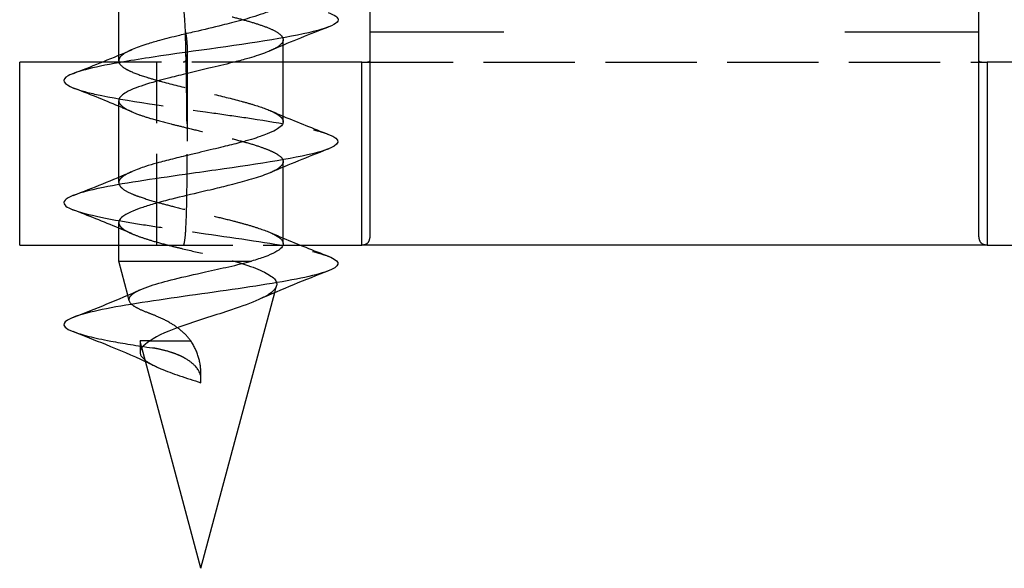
# Model space of a CAD drawing. Header units: millimetres. Extents: x -168 to 186, y -85 to 278.
# Tile 2 of 162: x -151 to -135, y -63 to -54. Entities that reach past the tile are written whole.
import ezdxf

# ---------------------------------------------------------------- set-up
doc = ezdxf.new("R2010")
doc.units = ezdxf.units.MM
doc.header["$LTSCALE"] = 10
doc.linetypes.add('ALLCAD_Strich', pattern=[0.2, 0.15, -0.05])
doc.layers.add('BESCH_KONT_sich_schn_grun_2d', color=10, linetype='Continuous')

msp = doc.modelspace()

# ---------------------------------------------------------------- linework, layer by layer
at = {"layer": 'BESCH_KONT_sich_schn_grun_2d', "linetype": 'Continuous'}
for p, q in [((-135.71, -54.558), (-135.71, -45.058)), ((-145.71, -46.36), (-145.71, -54.558)), ((-149.834, -54.943), (-149.834, -53.687)), ((-145.71, -54.558), (-145.71, -57.887)), ((-145.71, -54.558), (-143.51, -54.558)), ((-137.91, -54.558), (-135.71, -54.558)), ((-135.71, -57.887), (-135.71, -54.558)), ((-147.134, -56.033), (-147.134, -54.777)), ((-151.46, -58.058), (-151.46, -55.058)), ((-150.116, -55.058), (-151.46, -55.058)), ((-149.794, -55.058), (-149.798, -55.058)), ((-146.71, -55.058), (-147.134, -55.058)), ((-145.844, -55.058), (-146.71, -55.058)), ((-145.844, -56.14), (-145.844, -55.058)), ((-134.71, -55.058), (-135.576, -55.058)), ((-135.576, -55.058), (-135.576, -56.14)), ((-149.834, -56.943), (-149.834, -55.688)), ((-145.844, -58.058), (-145.844, -56.14)), ((-135.576, -56.14), (-135.576, -58.058)), ((-147.134, -58.033), (-147.134, -56.779)), ((-149.834, -58.322), (-149.834, -57.688)), ((-151.46, -58.058), (-149.834, -58.058)), ((-146.851, -58.058), (-146.71, -58.058)), ((-146.71, -58.058), (-145.844, -58.058)), ((-135.576, -58.058), (-145.844, -58.058)), ((-135.576, -58.058), (-134.71, -58.058)), ((-149.834, -58.322), (-147.655, -58.322)), ((-149.685, -58.879), (-149.834, -58.322)), ((-148.484, -63.36), (-147.272, -58.836)), ((-148.484, -63.36), (-149.454, -59.739))]:
    msp.add_line(p, q, dxfattribs=at)
at = {"layer": 'BESCH_KONT_sich_schn_grun_2d', "linetype": 'ALLCAD_Strich'}
for p, q in [((-147.134, -54.777), (-147.134, -54.689)), ((-149.834, -55.032), (-149.834, -54.943)), ((-148.71, -54.852), (-148.71, -56.615)), ((-149.798, -55.058), (-150.116, -55.058)), ((-149.46, -55.058), (-149.794, -55.058)), ((-147.134, -55.058), (-149.46, -55.058)), ((-149.21, -58.058), (-149.21, -55.058)), ((-145.844, -55.058), (-135.576, -55.058)), ((-147.134, -56.779), (-147.134, -56.687)), ((-149.834, -57.032), (-149.834, -56.943)), ((-149.834, -58.058), (-149.46, -58.058)), ((-149.46, -58.058), (-146.851, -58.058)), ((-147.272, -58.836), (-147.243, -58.727)), ((-149.66, -58.97), (-149.685, -58.879)), ((-149.316, -59.628), (-149.484, -59.628)), ((-149.454, -59.739), (-149.484, -59.628)), ((-149.484, -59.628), (-149.484, -59.815)), ((-149.316, -59.628), (-148.65, -59.628)), ((-148.484, -60.315), (-148.484, -60.163))]:
    msp.add_line(p, q, dxfattribs=at)
msp.add_arc((-166.21, -55.558), 17.5, 3.2758, 13.7291, dxfattribs=at)
for points, knots in [([(-149.834, -53.687), (-149.834, -53.693), (-149.833, -53.698), (-149.827, -53.727), (-149.812, -53.75), (-149.763, -53.795), (-149.729, -53.816), (-149.628, -53.869), (-149.551, -53.899), (-149.377, -53.958), (-149.284, -53.986), (-149.099, -54.038), (-149.011, -54.061), (-148.82, -54.109), (-148.718, -54.133), (-148.485, -54.187), (-148.356, -54.217), (-148.133, -54.271), (-148.039, -54.294), (-147.861, -54.34), (-147.777, -54.363), (-147.62, -54.409), (-147.546, -54.432), (-147.407, -54.48), (-147.343, -54.506), (-147.236, -54.56), (-147.194, -54.588), (-147.146, -54.64), (-147.135, -54.663), (-147.134, -54.702), (-147.138, -54.718), (-147.172, -54.773), (-147.227, -54.812), (-147.323, -54.858), (-147.337, -54.864), (-147.351, -54.87)], [2.7621635, 2.7621635, 2.7621635, 2.7621635, 2.7691693, 2.7691693, 2.7990717, 2.7990717, 2.8274727, 2.8274727, 2.8681354, 2.8681354, 2.904996, 2.904996, 2.9348622, 2.9348622, 2.9670566, 2.9670566, 3.0067861, 3.0067861, 3.0371161, 3.0371161, 3.0666025, 3.0666025, 3.0968925, 3.0968925, 3.1308727, 3.1308727, 3.1674779, 3.1674779, 3.1978762, 3.1978762, 3.2184161, 3.2184161, 3.2705887, 3.2705887, 3.2786403, 3.2786403, 3.2786403, 3.2786403]), ([(-148.739, -54.558), (-148.737, -54.567), (-148.735, -54.576), (-148.734, -54.585), (-148.732, -54.594), (-148.731, -54.603), (-148.73, -54.612), (-148.728, -54.621), (-148.727, -54.63), (-148.726, -54.639), (-148.724, -54.648), (-148.723, -54.657), (-148.722, -54.666), (-148.721, -54.674), (-148.72, -54.683), (-148.719, -54.692), (-148.718, -54.701), (-148.717, -54.709), (-148.717, -54.718), (-148.716, -54.726), (-148.715, -54.735), (-148.714, -54.743), (-148.714, -54.752), (-148.713, -54.76), (-148.713, -54.768), (-148.712, -54.776), (-148.712, -54.784), (-148.711, -54.792), (-148.711, -54.8), (-148.711, -54.808), (-148.711, -54.816), (-148.71, -54.824), (-148.71, -54.831), (-148.71, -54.839), (-148.71, -54.846), (-148.71, -54.854), (-148.71, -54.861), (-148.71, -54.868), (-148.71, -54.875), (-148.71, -54.882), (-148.711, -54.889), (-148.711, -54.895), (-148.711, -54.902), (-148.712, -54.909), (-148.712, -54.915), (-148.712, -54.921), (-148.713, -54.928), (-148.714, -54.934), (-148.714, -54.939), (-148.715, -54.945), (-148.715, -54.951), (-148.716, -54.956), (-148.717, -54.962), (-148.718, -54.967), (-148.719, -54.972), (-148.72, -54.977), (-148.721, -54.982), (-148.722, -54.987), (-148.723, -54.991), (-148.724, -54.996), (-148.725, -55), (-148.726, -55.004), (-148.727, -55.007), (-148.728, -55.011), (-148.73, -55.015), (-148.731, -55.019), (-148.733, -55.023), (-148.735, -55.026), (-148.736, -55.029), (-148.738, -55.032), (-148.739, -55.035), (-148.741, -55.038), (-148.743, -55.04), (-148.744, -55.042), (-148.746, -55.044), (-148.748, -55.046), (-148.75, -55.048), (-148.752, -55.05), (-148.754, -55.052), (-148.756, -55.053), (-148.758, -55.054), (-148.76, -55.055), (-148.763, -55.056), (-148.765, -55.057), (-148.767, -55.057), (-148.77, -55.058), (-148.772, -55.058), (-148.774, -55.058)], [0, 0, 0, 0, 0.00274902, 0.00274902, 0.00274902, 0.00550251, 0.00550251, 0.00550251, 0.00825741, 0.00825741, 0.00825741, 0.01101067, 0.01101067, 0.01101067, 0.01375924, 0.01375924, 0.01375924, 0.01650014, 0.01650014, 0.01650014, 0.01923046, 0.01923046, 0.01923046, 0.02195609, 0.02195609, 0.02195609, 0.02468587, 0.02468587, 0.02468587, 0.02741795, 0.02741795, 0.02741795, 0.0301504, 0.0301504, 0.0301504, 0.03288131, 0.03288131, 0.03288131, 0.03560877, 0.03560877, 0.03560877, 0.038281, 0.038281, 0.038281, 0.04105466, 0.04105466, 0.04105466, 0.04378649, 0.04378649, 0.04378649, 0.04652448, 0.04652448, 0.04652448, 0.04926673, 0.04926673, 0.04926673, 0.05201126, 0.05201126, 0.05201126, 0.05475613, 0.05475613, 0.05475613, 0.05719251, 0.05719251, 0.05719251, 0.06024756, 0.06024756, 0.06024756, 0.06300409, 0.06300409, 0.06300409, 0.06576708, 0.06576708, 0.06576708, 0.0683752, 0.0683752, 0.0683752, 0.07131262, 0.07131262, 0.07131262, 0.07410265, 0.07410265, 0.07410265, 0.07689803, 0.07689803, 0.07689803, 0.07969202, 0.07969202, 0.07969202, 0.07969202]), ([(-148.774, -58.058), (-148.765, -58.058), (-148.757, -58.035), (-148.743, -57.944), (-148.737, -57.876), (-148.721, -57.612), (-148.715, -57.356), (-148.709, -56.712), (-148.71, -56.33), (-148.716, -55.696), (-148.719, -55.475), (-148.728, -55.021), (-148.733, -54.79), (-148.739, -54.558)], [0, 0, 0, 0, 0.069407, 0.069407, 0.1388309, 0.1388309, 0.275437, 0.275437, 0.4120587, 0.4120587, 0.4815301, 0.4815301, 0.550991, 0.550991, 0.550991, 0.550991]), ([(-149.619, -54.851), (-149.68, -54.877), (-149.728, -54.903), (-149.793, -54.95), (-149.813, -54.972), (-149.835, -55.016), (-149.837, -55.038), (-149.818, -55.091), (-149.788, -55.122), (-149.711, -55.172), (-149.673, -55.191), (-149.554, -55.244), (-149.46, -55.277), (-149.278, -55.333), (-149.199, -55.355), (-148.955, -55.421), (-148.778, -55.463), (-148.507, -55.527), (-148.417, -55.548), (-148.151, -55.612), (-147.978, -55.654), (-147.745, -55.717), (-147.672, -55.738), (-147.473, -55.799), (-147.364, -55.839), (-147.256, -55.895), (-147.232, -55.91), (-147.189, -55.94), (-147.171, -55.956), (-147.142, -55.993), (-147.134, -56.013), (-147.134, -56.033)], [-1.5156612, -1.5156612, -1.5156612, -1.5156612, -1.4813624, -1.4813624, -1.452858, -1.452858, -1.4241137, -1.4241137, -1.3842513, -1.3842513, -1.3586997, -1.3586997, -1.314729, -1.314729, -1.2855771, -1.2855771, -1.2293194, -1.2293194, -1.201742, -1.201742, -1.1464384, -1.1464384, -1.1190138, -1.1190138, -1.0655238, -1.0655238, -1.0466188, -1.0466188, -1.0259137, -1.0259137, -0.9993076, -0.9993076, -0.9993076, -0.9993076]), ([(-150.575, -55.48), (-150.485, -55.515), (-149.993, -55.651), (-148.801, -55.814), (-147.388, -56.017), (-146.704, -56.134), (-146.429, -56.225), (-146.391, -56.24)], [28.649719, 28.649719, 28.649719, 28.649719, 28.979261, 29.938794, 30.178677, 30.898327, 31.039394, 31.039394, 31.039394, 31.039394]), ([(-149.834, -55.688), (-149.834, -55.71), (-149.824, -55.731), (-149.782, -55.779), (-149.747, -55.804), (-149.65, -55.858), (-149.587, -55.886), (-149.448, -55.936), (-149.377, -55.959), (-149.199, -56.011), (-149.09, -56.04), (-148.899, -56.088), (-148.822, -56.107), (-148.641, -56.151), (-148.537, -56.176), (-148.366, -56.216), (-148.3, -56.232), (-148.139, -56.27), (-148.045, -56.293), (-147.858, -56.341), (-147.765, -56.365), (-147.599, -56.414), (-147.525, -56.438), (-147.404, -56.483), (-147.354, -56.503), (-147.268, -56.544), (-147.231, -56.565), (-147.165, -56.613), (-147.143, -56.641), (-147.131, -56.693), (-147.136, -56.717), (-147.174, -56.771), (-147.213, -56.802), (-147.293, -56.845), (-147.319, -56.858), (-147.349, -56.871)], [3.6354052, 3.6354052, 3.6354052, 3.6354052, 3.6643632, 3.6643632, 3.6978373, 3.6978373, 3.7334691, 3.7334691, 3.7636974, 3.7636974, 3.8021058, 3.8021058, 3.8268543, 3.8268543, 3.858983, 3.858983, 3.8794814, 3.8794814, 3.9095347, 3.9095347, 3.9423825, 3.9423825, 3.9733401, 3.9733401, 3.9998488, 3.9998488, 4.0271926, 4.0271926, 4.064239, 4.064239, 4.0952365, 4.0952365, 4.1345893, 4.1345893, 4.1514387, 4.1514387, 4.1514387, 4.1514387]), ([(-149.614, -56.849), (-149.669, -56.873), (-149.715, -56.897), (-149.779, -56.94), (-149.8, -56.959), (-149.834, -57.005), (-149.839, -57.032), (-149.822, -57.079), (-149.807, -57.1), (-149.749, -57.15), (-149.697, -57.181), (-149.586, -57.23), (-149.538, -57.249), (-149.397, -57.297), (-149.298, -57.327), (-149.109, -57.379), (-149.025, -57.402), (-148.828, -57.452), (-148.715, -57.479), (-148.482, -57.534), (-148.364, -57.561), (-148.143, -57.613), (-148.04, -57.638), (-147.872, -57.682), (-147.805, -57.7), (-147.666, -57.739), (-147.595, -57.761), (-147.401, -57.826), (-147.298, -57.868), (-147.167, -57.952), (-147.134, -57.992), (-147.134, -58.033)], [-0.6432635, -0.6432635, -0.6432635, -0.6432635, -0.6120616, -0.6120616, -0.5866827, -0.5866827, -0.550899, -0.550899, -0.5248969, -0.5248969, -0.4852962, -0.4852962, -0.4604071, -0.4604071, -0.4209352, -0.4209352, -0.3922074, -0.3922074, -0.3564424, -0.3564424, -0.3202984, -0.3202984, -0.2872375, -0.2872375, -0.2637225, -0.2637225, -0.2357601, -0.2357601, -0.1790217, -0.1790217, -0.1262245, -0.1262245, -0.1262245, -0.1262245]), ([(-150.587, -57.476), (-150.377, -57.558), (-149.822, -57.666), (-148.572, -57.85), (-147.29, -58.023), (-146.572, -58.17), (-146.388, -58.241)], [34.922526, 34.922526, 34.922526, 34.922526, 35.695992, 35.935875, 36.655525, 37.326076, 37.326076, 37.326076, 37.326076]), ([(-149.834, -57.688), (-149.834, -57.701), (-149.831, -57.714), (-149.817, -57.74), (-149.808, -57.753), (-149.78, -57.78), (-149.761, -57.795), (-149.712, -57.825), (-149.683, -57.841), (-149.601, -57.878), (-149.544, -57.901), (-149.42, -57.944), (-149.354, -57.965), (-149.197, -58.012), (-149.103, -58.037), (-148.941, -58.079), (-148.877, -58.094), (-148.671, -58.144), (-148.526, -58.177), (-148.227, -58.248), (-148.074, -58.285), (-147.932, -58.322)], [4.5085663, 4.5085663, 4.5085663, 4.5085663, 4.5256965, 4.5256965, 4.5421365, 4.5421365, 4.5614883, 4.5614883, 4.5820758, 4.5820758, 4.6115095, 4.6115095, 4.6387777, 4.6387777, 4.6718745, 4.6718745, 4.6928144, 4.6928144, 4.7372114, 4.7372114, 4.7854258, 4.7854258, 4.7854258, 4.7854258]), ([(-147.932, -58.322), (-147.89, -58.334), (-147.849, -58.347), (-147.81, -58.359), (-147.551, -58.442), (-147.356, -58.526), (-147.278, -58.613), (-147.204, -58.696), (-147.237, -58.78), (-147.373, -58.867), (-147.417, -58.895), (-147.471, -58.923), (-147.534, -58.951)], [0.0000032, 0.0000032, 0.0000032, 0.0000032, 0.0147714, 0.0147714, 0.0147714, 0.1127715, 0.1127715, 0.1127715, 0.2061681, 0.2061681, 0.2061681, 0.2362405, 0.2362405, 0.2362405, 0.2362405]), ([(-149.362, -59.165), (-149.429, -59.14), (-149.486, -59.114), (-149.577, -59.065), (-149.611, -59.041), (-149.669, -58.977), (-149.673, -58.937), (-149.63, -58.879), (-149.608, -58.86), (-149.552, -58.824), (-149.519, -58.807), (-149.48, -58.789)], [0.0000012, 0.0000012, 0.0000012, 0.0000012, 0.0306022, 0.0306022, 0.0606487, 0.0606487, 0.1101675, 0.1101675, 0.134601, 0.134601, 0.157019, 0.157019, 0.157019, 0.157019]), ([(-148.65, -59.628), (-148.696, -59.567), (-148.748, -59.511), (-148.868, -59.41), (-148.933, -59.366), (-149.07, -59.288), (-149.14, -59.255), (-149.262, -59.203), (-149.314, -59.183), (-149.362, -59.165)], [0.00012085, 0.00012085, 0.00012085, 0.00012085, 0.02309695, 0.02309695, 0.0468664, 0.0468664, 0.07233695, 0.07233695, 0.09393719, 0.09393719, 0.09393719, 0.09393719]), ([(-150.583, -59.477), (-150.451, -59.529), (-150.082, -59.618), (-149.531, -59.707), (-149.281, -59.745)], [41.2087384, 41.2087384, 41.2087384, 41.2087384, 41.6930731, 42.0492695, 42.0492695, 42.0492695, 42.0492695]), ([(-148.484, -60.163), (-148.484, -60.068), (-148.5, -59.973), (-148.557, -59.793), (-148.598, -59.707), (-148.65, -59.628)], [0, 0, 0, 0, 0.02845751, 0.02845751, 0.05691022, 0.05691022, 0.05691022, 0.05691022]), ([(-148.484, -60.244), (-148.484, -60.173), (-148.522, -60.1), (-148.587, -60.034), (-148.624, -59.997), (-148.671, -59.959), (-148.731, -59.923), (-148.748, -59.914), (-148.765, -59.904), (-148.784, -59.894), (-148.812, -59.88), (-148.842, -59.866), (-148.874, -59.853), (-148.916, -59.836), (-148.961, -59.82), (-149.008, -59.806), (-149.067, -59.788), (-149.127, -59.773), (-149.188, -59.761), (-149.206, -59.758), (-149.224, -59.754), (-149.242, -59.751), (-149.25, -59.75), (-149.258, -59.749), (-149.265, -59.747), (-149.271, -59.747), (-149.276, -59.746), (-149.282, -59.745)], [-0.1461239, -0.1461239, -0.1461239, -0.1461239, -0.0932819, -0.0932819, -0.0932819, -0.0640244, -0.0640244, -0.0640244, -0.0559627, -0.0559627, -0.0559627, -0.043989, -0.043989, -0.043989, -0.0286849, -0.0286849, -0.0286849, -0.0098729, -0.0098729, -0.0098729, -0.0041715, -0.0041715, -0.0041715, -0.0017551, -0.0017551, -0.0017551, 0, 0, 0, 0]), ([(-149.398, -59.948), (-149.339, -59.994), (-149.251, -60.04), (-149.142, -60.086), (-148.962, -60.163), (-148.723, -60.239), (-148.484, -60.315)], [41.257661, 41.257661, 41.257661, 41.257661, 41.693073, 41.693073, 41.693073, 42.411501, 42.411501, 42.411501, 42.411501])]:
    msp.add_open_spline(points, degree=3, knots=knots, dxfattribs=at)
at = {"layer": 'BESCH_KONT_sich_schn_grun_2d', "linetype": 'Continuous'}
for points, knots in [([(-147.134, -54.033), (-147.134, -54.06), (-147.149, -54.087), (-147.204, -54.138), (-147.24, -54.162), (-147.336, -54.211), (-147.397, -54.237), (-147.522, -54.281), (-147.581, -54.3), (-147.748, -54.35), (-147.862, -54.38), (-148.033, -54.424), (-148.083, -54.437), (-148.283, -54.486), (-148.436, -54.522), (-148.674, -54.578), (-148.757, -54.597), (-148.952, -54.645), (-149.062, -54.672), (-149.236, -54.72), (-149.306, -54.74), (-149.463, -54.79), (-149.545, -54.819), (-149.615, -54.849), (-149.617, -54.85), (-149.619, -54.851)], [-1.8730071, -1.8730071, -1.8730071, -1.8730071, -1.8371123, -1.8371123, -1.8063876, -1.8063876, -1.7729565, -1.7729565, -1.7478294, -1.7478294, -1.7073965, -1.7073965, -1.6909926, -1.6909926, -1.6437002, -1.6437002, -1.6176018, -1.6176018, -1.581278, -1.581278, -1.5551254, -1.5551254, -1.5169037, -1.5169037, -1.5156612, -1.5156612, -1.5156612, -1.5156612]), ([(-146.393, -54.241), (-146.286, -54.281), (-146.084, -54.424), (-146.997, -54.668), (-148.797, -54.897), (-150.081, -55.101), (-150.825, -55.27), (-150.745, -55.413), (-150.575, -55.48)], [24.757545, 24.757545, 24.757545, 24.757545, 25.141129, 26.100662, 27.060195, 27.300078, 28.019728, 28.649719, 28.649719, 28.649719, 28.649719]), ([(-147.351, -54.87), (-147.378, -54.882), (-147.408, -54.894), (-147.525, -54.938), (-147.624, -54.97), (-147.807, -55.022), (-147.885, -55.042), (-148.089, -55.094), (-148.219, -55.125), (-148.469, -55.184), (-148.587, -55.211), (-148.803, -55.264), (-148.902, -55.288), (-149.056, -55.328), (-149.114, -55.343), (-149.316, -55.398), (-149.445, -55.437), (-149.615, -55.502), (-149.67, -55.527), (-149.745, -55.571), (-149.771, -55.589), (-149.814, -55.629), (-149.828, -55.651), (-149.834, -55.678), (-149.834, -55.683), (-149.834, -55.688)], [3.2786403, 3.2786403, 3.2786403, 3.2786403, 3.2942703, 3.2942703, 3.3352579, 3.3352579, 3.3622897, 3.3622897, 3.4034333, 3.4034333, 3.4396968, 3.4396968, 3.4711572, 3.4711572, 3.4911933, 3.4911933, 3.5435001, 3.5435001, 3.5763682, 3.5763682, 3.5999879, 3.5999879, 3.6289163, 3.6289163, 3.6354052, 3.6354052, 3.6354052, 3.6354052]), ([(-145.844, -55.058), (-145.841, -55.058), (-145.838, -55.058), (-145.835, -55.058), (-145.83, -55.058), (-145.824, -55.058), (-145.818, -55.058), (-145.813, -55.058), (-145.808, -55.058), (-145.802, -55.058), (-145.798, -55.057), (-145.793, -55.057), (-145.788, -55.057), (-145.783, -55.057), (-145.779, -55.056), (-145.774, -55.056), (-145.77, -55.056), (-145.766, -55.055), (-145.762, -55.055), (-145.759, -55.055), (-145.755, -55.054), (-145.751, -55.054), (-145.748, -55.053), (-145.745, -55.053), (-145.742, -55.052), (-145.739, -55.052), (-145.736, -55.051), (-145.733, -55.05), (-145.731, -55.05), (-145.728, -55.049), (-145.726, -55.048), (-145.724, -55.047), (-145.722, -55.047), (-145.72, -55.046), (-145.719, -55.045), (-145.717, -55.044), (-145.716, -55.043), (-145.715, -55.042), (-145.713, -55.041), (-145.713, -55.04), (-145.712, -55.039), (-145.711, -55.038), (-145.711, -55.037), (-145.71, -55.036), (-145.71, -55.035), (-145.71, -55.034)], [0, 0, 0, 0, 0.00091331, 0.00091331, 0.00091331, 0.0023809, 0.0023809, 0.0023809, 0.00359757, 0.00359757, 0.00359757, 0.00466962, 0.00466962, 0.00466962, 0.00564471, 0.00564471, 0.00564471, 0.00654892, 0.00654892, 0.00654892, 0.0073983, 0.0073983, 0.0073983, 0.00815231, 0.00815231, 0.00815231, 0.00896857, 0.00896857, 0.00896857, 0.00969749, 0.00969749, 0.00969749, 0.01039556, 0.01039556, 0.01039556, 0.011077, 0.011077, 0.011077, 0.0118083, 0.0118083, 0.0118083, 0.01262084, 0.01262084, 0.01262084, 0.01355759, 0.01355759, 0.01355759, 0.01355759]), ([(-135.71, -55.034), (-135.71, -55.035), (-135.71, -55.036), (-135.709, -55.037), (-135.709, -55.038), (-135.708, -55.039), (-135.707, -55.04), (-135.707, -55.041), (-135.705, -55.042), (-135.704, -55.043), (-135.703, -55.044), (-135.701, -55.045), (-135.7, -55.046), (-135.698, -55.047), (-135.696, -55.047), (-135.694, -55.048), (-135.692, -55.049), (-135.689, -55.05), (-135.687, -55.05), (-135.684, -55.051), (-135.681, -55.051), (-135.678, -55.052), (-135.675, -55.053), (-135.672, -55.053), (-135.669, -55.054), (-135.665, -55.054), (-135.661, -55.055), (-135.658, -55.055), (-135.654, -55.055), (-135.65, -55.056), (-135.646, -55.056), (-135.641, -55.056), (-135.637, -55.057), (-135.632, -55.057), (-135.627, -55.057), (-135.622, -55.057), (-135.618, -55.058), (-135.612, -55.058), (-135.607, -55.058), (-135.602, -55.058), (-135.596, -55.058), (-135.59, -55.058), (-135.585, -55.058), (-135.582, -55.058), (-135.579, -55.058), (-135.576, -55.058)], [0, 0, 0, 0, 0.00103676, 0.00103676, 0.00103676, 0.00193389, 0.00193389, 0.00193389, 0.00274016, 0.00274016, 0.00274016, 0.00350216, 0.00350216, 0.00350216, 0.0042906, 0.0042906, 0.0042906, 0.00511376, 0.00511376, 0.00511376, 0.00597758, 0.00597758, 0.00597758, 0.00688657, 0.00688657, 0.00688657, 0.00784545, 0.00784545, 0.00784545, 0.00886623, 0.00886623, 0.00886623, 0.00996702, 0.00996702, 0.00996702, 0.01117728, 0.01117728, 0.01117728, 0.01255079, 0.01255079, 0.01255079, 0.01420759, 0.01420759, 0.01420759, 0.01523865, 0.01523865, 0.01523865, 0.01523865]), ([(-147.134, -56.033), (-147.134, -56.035), (-147.134, -56.037), (-147.136, -56.059), (-147.145, -56.079), (-147.184, -56.123), (-147.216, -56.146), (-147.296, -56.191), (-147.342, -56.212), (-147.467, -56.263), (-147.555, -56.293), (-147.713, -56.34), (-147.777, -56.358), (-147.933, -56.399), (-148.026, -56.422), (-148.175, -56.458), (-148.23, -56.472), (-148.345, -56.499), (-148.406, -56.514), (-148.534, -56.545), (-148.601, -56.561), (-148.764, -56.6), (-148.858, -56.622), (-149.039, -56.667), (-149.126, -56.69), (-149.273, -56.731), (-149.335, -56.749), (-149.431, -56.779), (-149.467, -56.792), (-149.542, -56.819), (-149.58, -56.834), (-149.614, -56.849)], [-0.9993076, -0.9993076, -0.9993076, -0.9993076, -0.9969361, -0.9969361, -0.970349, -0.970349, -0.9390856, -0.9390856, -0.9116658, -0.9116658, -0.8732124, -0.8732124, -0.8496247, -0.8496247, -0.8188546, -0.8188546, -0.8016824, -0.8016824, -0.7828195, -0.7828195, -0.7621698, -0.7621698, -0.7322377, -0.7322377, -0.702607, -0.702607, -0.6785392, -0.6785392, -0.6627465, -0.6627465, -0.6432635, -0.6432635, -0.6432635, -0.6432635]), ([(-146.391, -56.24), (-146.17, -56.327), (-146.205, -56.516), (-147.557, -56.73), (-149.005, -56.934), (-150.408, -57.137), (-150.875, -57.335), (-150.638, -57.457), (-150.587, -57.476)], [31.039394, 31.039394, 31.039394, 31.039394, 31.85786, 32.817393, 33.057276, 33.776926, 34.736459, 34.922526, 34.922526, 34.922526, 34.922526]), ([(-147.349, -56.871), (-147.368, -56.879), (-147.387, -56.887), (-147.49, -56.926), (-147.587, -56.957), (-147.793, -57.017), (-147.898, -57.045), (-148.1, -57.096), (-148.194, -57.119), (-148.349, -57.157), (-148.41, -57.171), (-148.638, -57.224), (-148.805, -57.263), (-149.057, -57.326), (-149.148, -57.351), (-149.306, -57.396), (-149.375, -57.417), (-149.5, -57.459), (-149.555, -57.479), (-149.673, -57.528), (-149.727, -57.557), (-149.796, -57.608), (-149.816, -57.63), (-149.831, -57.664), (-149.834, -57.676), (-149.834, -57.688)], [4.1514387, 4.1514387, 4.1514387, 4.1514387, 4.1620573, 4.1620573, 4.2037034, 4.2037034, 4.2402678, 4.2402678, 4.2701898, 4.2701898, 4.2887722, 4.2887722, 4.3406287, 4.3406287, 4.3718995, 4.3718995, 4.3993461, 4.3993461, 4.4262152, 4.4262152, 4.4642698, 4.4642698, 4.4936162, 4.4936162, 4.5085663, 4.5085663, 4.5085663, 4.5085663]), ([(-147.134, -58.033), (-147.134, -58.034), (-147.134, -58.035), (-147.135, -58.058), (-147.145, -58.079), (-147.187, -58.126), (-147.222, -58.151), (-147.315, -58.201), (-147.37, -58.225), (-147.5, -58.273), (-147.573, -58.297), (-147.654, -58.322)], [-0.1262245, -0.1262245, -0.1262245, -0.1262245, -0.1243413, -0.1243413, -0.0967711, -0.0967711, -0.063477, -0.063477, -0.0316935, -0.0316935, -0.0000011, -0.0000011, -0.0000011, -0.0000011]), ([(-145.71, -57.887), (-145.71, -57.891), (-145.71, -57.895), (-145.71, -57.899), (-145.71, -57.903), (-145.71, -57.907), (-145.711, -57.911), (-145.711, -57.914), (-145.711, -57.918), (-145.711, -57.922), (-145.712, -57.925), (-145.712, -57.929), (-145.713, -57.932), (-145.713, -57.936), (-145.714, -57.939), (-145.714, -57.943), (-145.715, -57.946), (-145.715, -57.949), (-145.716, -57.953), (-145.717, -57.956), (-145.717, -57.959), (-145.718, -57.962), (-145.719, -57.965), (-145.72, -57.968), (-145.72, -57.971), (-145.721, -57.974), (-145.722, -57.977), (-145.723, -57.979), (-145.724, -57.982), (-145.725, -57.985), (-145.726, -57.988), (-145.727, -57.99), (-145.728, -57.993), (-145.73, -57.995), (-145.731, -57.998), (-145.732, -58), (-145.733, -58.002), (-145.735, -58.005), (-145.736, -58.007), (-145.737, -58.009), (-145.739, -58.011), (-145.74, -58.013), (-145.742, -58.015), (-145.743, -58.017), (-145.745, -58.019), (-145.746, -58.021), (-145.748, -58.023), (-145.75, -58.025), (-145.751, -58.026), (-145.753, -58.028), (-145.755, -58.03), (-145.757, -58.031), (-145.759, -58.033), (-145.76, -58.034), (-145.762, -58.036), (-145.764, -58.037), (-145.766, -58.038), (-145.768, -58.04), (-145.77, -58.041), (-145.772, -58.042), (-145.774, -58.043), (-145.777, -58.045), (-145.779, -58.046), (-145.781, -58.047), (-145.783, -58.048), (-145.786, -58.049), (-145.788, -58.049), (-145.79, -58.05), (-145.793, -58.051), (-145.795, -58.052), (-145.797, -58.053), (-145.8, -58.053), (-145.802, -58.054), (-145.805, -58.054), (-145.808, -58.055), (-145.81, -58.055), (-145.813, -58.056), (-145.816, -58.056), (-145.818, -58.057), (-145.821, -58.057), (-145.824, -58.057), (-145.826, -58.058), (-145.829, -58.058), (-145.832, -58.058), (-145.835, -58.058), (-145.838, -58.058), (-145.841, -58.058), (-145.844, -58.058)], [0, 0, 0, 0, 0.0039701, 0.0039701, 0.0039701, 0.0079389, 0.0079389, 0.0079389, 0.0119054, 0.0119054, 0.0119054, 0.0158687, 0.0158687, 0.0158687, 0.0198278, 0.0198278, 0.0198278, 0.0237819, 0.0237819, 0.0237819, 0.0277298, 0.0277298, 0.0277298, 0.0316706, 0.0316706, 0.0316706, 0.0356033, 0.0356033, 0.0356033, 0.0395268, 0.0395268, 0.0395268, 0.0434403, 0.0434403, 0.0434403, 0.0473428, 0.0473428, 0.0473428, 0.0512331, 0.0512331, 0.0512331, 0.0551104, 0.0551104, 0.0551104, 0.0590137, 0.0590137, 0.0590137, 0.0630012, 0.0630012, 0.0630012, 0.0670817, 0.0670817, 0.0670817, 0.0712659, 0.0712659, 0.0712659, 0.0755663, 0.0755663, 0.0755663, 0.0799982, 0.0799982, 0.0799982, 0.0845806, 0.0845806, 0.0845806, 0.0893374, 0.0893374, 0.0893374, 0.0942993, 0.0942993, 0.0942993, 0.099507, 0.099507, 0.099507, 0.1050163, 0.1050163, 0.1050163, 0.1109069, 0.1109069, 0.1109069, 0.1172998, 0.1172998, 0.1172998, 0.1243949, 0.1243949, 0.1243949, 0.1325694, 0.1325694, 0.1325694, 0.1325694]), ([(-135.576, -58.058), (-135.579, -58.058), (-135.582, -58.058), (-135.585, -58.058), (-135.588, -58.058), (-135.591, -58.058), (-135.594, -58.058), (-135.596, -58.057), (-135.599, -58.057), (-135.602, -58.057), (-135.604, -58.056), (-135.607, -58.056), (-135.61, -58.055), (-135.612, -58.055), (-135.615, -58.054), (-135.618, -58.054), (-135.62, -58.053), (-135.623, -58.053), (-135.625, -58.052), (-135.627, -58.051), (-135.63, -58.05), (-135.632, -58.049), (-135.634, -58.049), (-135.637, -58.048), (-135.639, -58.047), (-135.641, -58.046), (-135.643, -58.045), (-135.646, -58.043), (-135.648, -58.042), (-135.65, -58.041), (-135.652, -58.04), (-135.654, -58.038), (-135.656, -58.037), (-135.658, -58.036), (-135.66, -58.034), (-135.661, -58.033), (-135.663, -58.031), (-135.665, -58.03), (-135.667, -58.028), (-135.669, -58.026), (-135.67, -58.025), (-135.672, -58.023), (-135.674, -58.021), (-135.675, -58.019), (-135.676, -58.018), (-135.678, -58.016), (-135.679, -58.014), (-135.681, -58.011), (-135.683, -58.009), (-135.684, -58.007), (-135.685, -58.005), (-135.687, -58.002), (-135.688, -58), (-135.689, -57.998), (-135.69, -57.995), (-135.692, -57.993), (-135.693, -57.99), (-135.694, -57.988), (-135.695, -57.985), (-135.696, -57.982), (-135.697, -57.979), (-135.698, -57.977), (-135.699, -57.974), (-135.7, -57.971), (-135.7, -57.968), (-135.701, -57.965), (-135.702, -57.962), (-135.703, -57.959), (-135.703, -57.956), (-135.704, -57.953), (-135.705, -57.949), (-135.705, -57.946), (-135.706, -57.943), (-135.706, -57.939), (-135.707, -57.936), (-135.707, -57.932), (-135.708, -57.929), (-135.708, -57.925), (-135.709, -57.922), (-135.709, -57.918), (-135.709, -57.914), (-135.709, -57.911), (-135.71, -57.907), (-135.71, -57.903), (-135.71, -57.899), (-135.71, -57.895), (-135.71, -57.891), (-135.71, -57.887)], [0, 0, 0, 0, 0.00325009, 0.00325009, 0.00325009, 0.00607081, 0.00607081, 0.00607081, 0.0086122, 0.0086122, 0.0086122, 0.01095386, 0.01095386, 0.01095386, 0.01314393, 0.01314393, 0.01314393, 0.01521412, 0.01521412, 0.01521412, 0.01718657, 0.01718657, 0.01718657, 0.01907749, 0.01907749, 0.01907749, 0.02089909, 0.02089909, 0.02089909, 0.02266087, 0.02266087, 0.02266087, 0.02437038, 0.02437038, 0.02437038, 0.0260337, 0.0260337, 0.0260337, 0.02765585, 0.02765585, 0.02765585, 0.02924099, 0.02924099, 0.02924099, 0.03059257, 0.03059257, 0.03059257, 0.0323364, 0.0323364, 0.0323364, 0.03388515, 0.03388515, 0.03388515, 0.03543874, 0.03543874, 0.03543874, 0.03699674, 0.03699674, 0.03699674, 0.03855871, 0.03855871, 0.03855871, 0.04012422, 0.04012422, 0.04012422, 0.04169285, 0.04169285, 0.04169285, 0.0432642, 0.0432642, 0.0432642, 0.04483786, 0.04483786, 0.04483786, 0.04641345, 0.04641345, 0.04641345, 0.0479906, 0.0479906, 0.0479906, 0.04956895, 0.04956895, 0.04956895, 0.05114816, 0.05114816, 0.05114816, 0.05272791, 0.05272791, 0.05272791, 0.05272791]), ([(-146.388, -58.241), (-146.374, -58.247), (-146.177, -58.328), (-146.22, -58.486), (-147.404, -58.715), (-149.125, -58.944), (-150.527, -59.173), (-150.829, -59.351), (-150.647, -59.452), (-150.583, -59.477)], [37.326076, 37.326076, 37.326076, 37.326076, 37.375175, 38.094824, 38.814474, 39.534124, 40.253774, 40.973423, 41.208738, 41.208738, 41.208738, 41.208738]), ([(-149.48, -58.789), (-149.432, -58.768), (-149.376, -58.747), (-149.2, -58.688), (-149.066, -58.652), (-148.757, -58.575), (-148.583, -58.536), (-148.278, -58.468), (-148.15, -58.44), (-147.894, -58.382), (-147.769, -58.352), (-147.655, -58.322)], [0.157019, 0.157019, 0.157019, 0.157019, 0.1848509, 0.1848509, 0.234212, 0.234212, 0.288041, 0.288041, 0.3274494, 0.3274494, 0.3696756, 0.3696756, 0.3696756, 0.3696756]), ([(-147.534, -58.951), (-147.657, -59.007), (-147.812, -59.063), (-147.984, -59.121), (-148.232, -59.203), (-148.516, -59.288), (-148.763, -59.374), (-148.996, -59.456), (-149.199, -59.541), (-149.316, -59.628)], [0.2362405, 0.2362405, 0.2362405, 0.2362405, 0.2949299, 0.2949299, 0.2949299, 0.3790925, 0.3790925, 0.3790925, 0.4585143, 0.4585143, 0.4585143, 0.4585143]), ([(-149.392, -59.971), (-149.605, -59.873), (-149.826, -59.78), (-150.224, -59.618), (-150.403, -59.547), (-150.583, -59.477)], [0.177821, 0.177821, 0.177821, 0.177821, 0.893217, 0.893217, 1.471532, 1.471532, 1.471532, 1.471532]), ([(-149.316, -59.628), (-149.449, -59.705), (-149.507, -59.781), (-149.475, -59.857), (-149.463, -59.888), (-149.436, -59.918), (-149.398, -59.948)], [40.253192, 40.253192, 40.253192, 40.253192, 40.973423, 40.973423, 40.973423, 41.257661, 41.257661, 41.257661, 41.257661])]:
    msp.add_open_spline(points, degree=3, knots=knots, dxfattribs=at)
at = {"layer": 'BESCH_KONT_sich_schn_grun_2d', "linetype": 'ALLCAD_Strich'}
for points in [[(-146.383, -54.476), (-146.406, -54.485), (-146.429, -54.494), (-146.452, -54.503)], [(-150.589, -55.245), (-150.574, -55.239), (-150.559, -55.233), (-150.544, -55.227)], [(-149.611, -55.874), (-149.685, -55.841), (-149.759, -55.81), (-149.834, -55.778)], [(-147.351, -55.849), (-147.279, -55.88), (-147.207, -55.911), (-147.134, -55.942)], [(-146.39, -56.48), (-146.398, -56.483), (-146.407, -56.487), (-146.415, -56.49)], [(-149.621, -57.869), (-149.692, -57.838), (-149.763, -57.808), (-149.834, -57.778)], [(-147.35, -57.85), (-147.279, -57.881), (-147.206, -57.912), (-147.134, -57.942)], [(-147.533, -58.951), (-147.533, -58.951), (-147.533, -58.951), (-147.534, -58.952)], [(-149.235, -60.045), (-149.287, -60.02), (-149.339, -59.995), (-149.392, -59.971)]]:
    msp.add_open_spline(points, degree=3, dxfattribs=at)
at = {"layer": 'BESCH_KONT_sich_schn_grun_2d', "linetype": 'Continuous'}
for points in [[(-146.452, -54.503), (-146.754, -54.621), (-147.056, -54.742), (-147.351, -54.87)], [(-150.544, -55.227), (-150.233, -55.106), (-149.923, -54.983), (-149.619, -54.851)], [(-149.834, -55.778), (-150.078, -55.676), (-150.327, -55.577), (-150.575, -55.48)], [(-147.134, -55.942), (-146.889, -56.044), (-146.64, -56.143), (-146.391, -56.24)], [(-146.415, -56.49), (-146.729, -56.613), (-147.042, -56.738), (-147.349, -56.871)], [(-150.581, -57.243), (-150.256, -57.116), (-149.931, -56.987), (-149.614, -56.849)], [(-149.834, -57.778), (-150.083, -57.674), (-150.335, -57.575), (-150.587, -57.476)], [(-147.134, -57.942), (-146.888, -58.045), (-146.638, -58.144), (-146.388, -58.242)], [(-146.387, -58.479), (-146.773, -58.629), (-147.16, -58.783), (-147.533, -58.951)], [(-150.585, -59.244), (-150.213, -59.099), (-149.84, -58.951), (-149.48, -58.79)]]:
    msp.add_open_spline(points, degree=3, dxfattribs=at)

doc.saveas('drawing.dxf')
